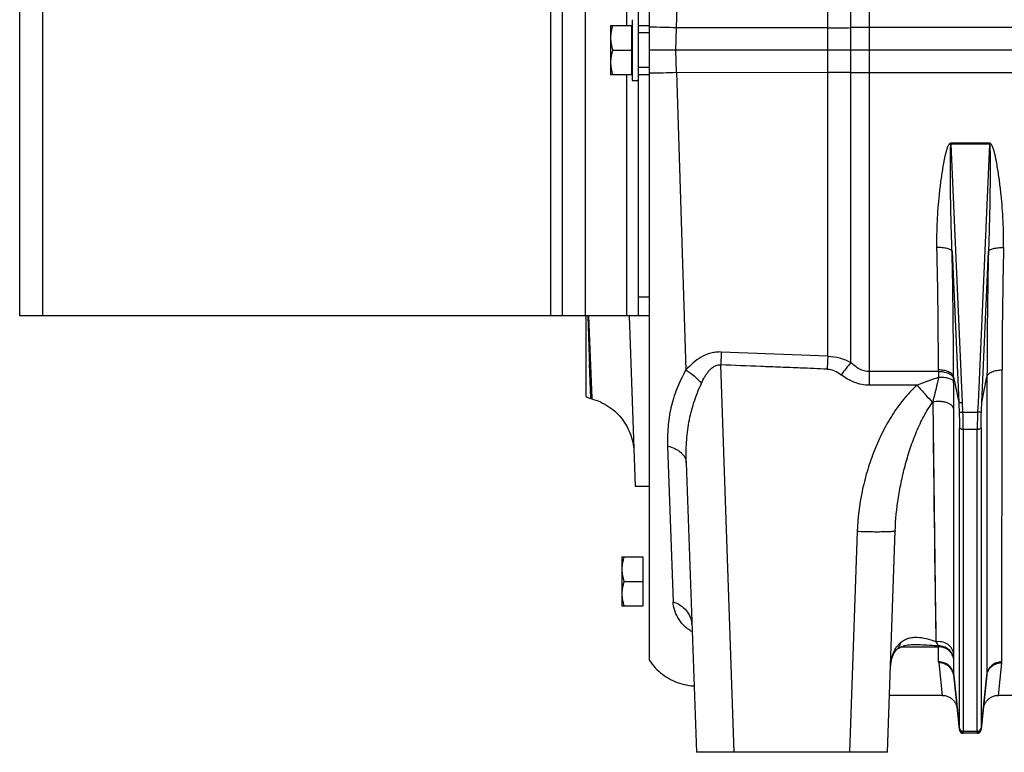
# Model space of a CAD drawing. Extents: x -1622 to 1181, y 8 to 1633.
# Tile 26 of 80: x -1071 to -812, y 645 to 838. Entities that reach past the tile are written whole.
import ezdxf

# ---------------------------------------------------------------- set-up
doc = ezdxf.new("R2010")
doc.units = 0
doc.header["$LTSCALE"] = 65.395
doc.layers.get('0').update_dxf_attribs({"linetype": 'CONTINUOUS'})

msp = doc.modelspace()

# ---------------------------------------------------------------- linework, layer by layer
at = {"color": 9, "linetype": 'CONTINUOUS'}
for p, q in [((-897.91, 836.1), (-892.77, 997.78)), ((-858.05, 749.61), (-858.05, 915.48)), ((-1064.99, 900.26), (-1064.99, 760.26)), ((-930.99, 760.26), (-930.99, 900.26)), ((-921.99, 900.26), (-921.99, 760.26)), ((-910.99, 836.76), (-910.99, 900.26)), ((-847.1, 870.52), (-847.1, 741.97)), ((-851.94, 747.99), (-851.94, 864.55)), ((-907.99, 836.76), (-904.99, 836.76)), ((-898.12, 830.26), (-897.91, 836.1)), ((-858.05, 836.13), (-897.91, 836.1)), ((-559.49, 836.19), (-847.1, 836.19)), ((-897.91, 824.42), (-898.12, 830.26)), ((-910.99, 760.26), (-910.99, 823.76)), ((-904.99, 823.76), (-907.99, 823.76)), ((-897.91, 824.42), (-895.42, 745.98)), ((-897.91, 824.42), (-858.05, 824.39)), ((-847.1, 824.33), (-559.49, 824.33)), ((-825.54, 805.79), (-825.54, 805.5)), ((-825.54, 805.79), (-815.45, 805.79)), ((-822.55, 737.4), (-825.54, 805.5)), ((-815.45, 805.5), (-825.54, 805.5)), ((-815.45, 805.5), (-818.44, 737.4)), ((-815.45, 805.5), (-815.45, 805.79)), ((-825.29, 777.21), (-823.55, 737.42)), ((-817.44, 737.42), (-815.7, 777.21)), ((-907.99, 765.26), (-904.99, 765.26)), ((-920.5, 738.45), (-921.22, 760.26)), ((-921.14, 760.26), (-920.26, 738.39)), ((-921.14, 760.26), (-920.69, 749.22)), ((-920.5, 738.49), (-920.8, 747.58)), ((-920.69, 749.22), (-920.26, 738.52)), ((-882.68, 645.26), (-886.25, 747.33)), ((-828.88, 745.54), (-847.1, 745.54)), ((-828.88, 745.54), (-828.88, 745.99)), ((-812.16, 669.09), (-812.11, 745.99)), ((-824.9, 744.21), (-823.55, 737.42)), ((-824.9, 743.74), (-824.9, 744.21)), ((-817.44, 737.42), (-816.09, 744.21)), ((-816.09, 744.21), (-816.14, 665.68)), ((-834.5, 741.97), (-847.1, 741.97)), ((-920.5, 738.45), (-920.5, 738.49)), ((-830.44, 737.43), (-830.39, 737.5)), ((-830.39, 737.5), (-829.56, 674.36)), ((-830.39, 737.5), (-830.31, 730.59)), ((-822.44, 734.9), (-822.55, 737.4)), ((-818.44, 737.4), (-818.55, 734.9)), ((-824.84, 671.12), (-824.8, 735.69)), ((-822.44, 734.9), (-818.55, 734.9)), ((-823.33, 651.65), (-823.33, 730.78)), ((-822.34, 730.31), (-822.34, 650.79)), ((-818.65, 730.31), (-822.34, 730.31)), ((-818.65, 650.79), (-818.65, 730.31)), ((-817.66, 730.78), (-817.66, 651.65)), ((-900.26, 725.93), (-898.83, 684.93)), ((-830.18, 720.76), (-830.1, 714.53)), ((-850.28, 703.4), (-852.31, 645.26)), ((-829.61, 677.78), (-829.56, 674.36)), ((-824.84, 672.71), (-824.84, 676.14)), ((-839.94, 672.23), (-839.94, 672.23)), ((-838.7, 673.05), (-828.84, 673.05)), ((-828.83, 669.09), (-828.84, 673.05)), ((-824.84, 671.12), (-824.84, 672.71)), ((-824.85, 665.68), (-824.86, 669.72)), ((-828.82, 668.85), (-827.9, 660.26)), ((-813.09, 660.26), (-812.17, 668.85)), ((-823.34, 651.31), (-824.85, 665.68)), ((-816.14, 665.68), (-817.65, 651.31)), ((-822.34, 650.26), (-822.35, 650.32)), ((-822.34, 650.79), (-818.65, 650.79)), ((-818.64, 650.32), (-818.65, 650.26))]:
    msp.add_line(p, q, dxfattribs=at)
at = {"color": 7, "linetype": 'CONTINUOUS'}
for p, q in [((-1070.99, 760.26), (-1070.99, 900.26)), ((-927.99, 760.26), (-927.99, 900.26)), ((-907.99, 900.26), (-907.99, 834.76)), ((-904.99, 834.76), (-907.99, 834.76)), ((-907.99, 825.76), (-907.99, 760.26)), ((-907.99, 825.76), (-904.99, 825.76)), ((-904.99, 760.26), (-904.99, 779.28)), ((-904.99, 760.26), (-1070.99, 760.26))]:
    msp.add_line(p, q, dxfattribs=at)
at = {"color": 6, "linetype": 'CONTINUOUS'}
for p, q in [((-904.99, 779.28), (-904.99, 881.24)), ((-909.59, 838.26), (-909.59, 822.26)), ((-915.29, 836.76), (-915.29, 823.76)), ((-915.29, 836.76), (-909.79, 836.76)), ((-914.71, 830.26), (-909.79, 830.26)), ((-559.49, 830.26), (-904.99, 830.26)), ((-909.79, 823.76), (-915.29, 823.76)), ((-909.59, 822.26), (-907.99, 822.26)), ((-921.74, 738.97), (-921.74, 760.26)), ((-910.4, 760.26), (-908.83, 715.25)), ((-904.99, 669.42), (-904.99, 760.26)), ((-858.05, 749.62), (-886.11, 750.71)), ((-920.5, 738.45), (-920.26, 738.39)), ((-895.33, 721.52), (-892.67, 645.26)), ((-904.99, 715.26), (-908.83, 715.26)), ((-842.32, 645.26), (-840.28, 703.57)), ((-912.29, 696.76), (-912.29, 683.76)), ((-912.29, 696.76), (-906.79, 696.76)), ((-911.71, 690.26), (-906.79, 690.26)), ((-906.79, 683.76), (-912.29, 683.76)), ((-893.88, 679.16), (-893.89, 679.18)), ((-824.84, 665.47), (-823.34, 651.15)), ((-817.65, 651.15), (-816.15, 665.47)), ((-827.9, 660.26), (-841.8, 660.26)), ((-805.9, 660.26), (-813.09, 660.26)), ((-818.65, 650.26), (-822.34, 650.26)), ((-842.32, 645.26), (-892.67, 645.26))]:
    msp.add_line(p, q, dxfattribs=at)
at = {"color": 2, "linetype": 'CONTINUOUS'}
for p, q in [((-909.79, 836.76), (-909.79, 823.76)), ((-907.99, 834.76), (-907.99, 825.76)), ((-906.79, 696.76), (-906.79, 683.76))]:
    msp.add_line(p, q, dxfattribs=at)
at = {"color": 6, "linetype": 'CONTINUOUS'}
for points in [[(-920.26, 738.39), (-919.74, 738.24), (-919.13, 738.04), (-918.53, 737.81), (-917.94, 737.56), (-917.37, 737.28), (-916.8, 736.98), (-916.25, 736.65), (-915.71, 736.31), (-915.19, 735.94), (-914.68, 735.54), (-914.2, 735.13), (-913.73, 734.69), (-913.27, 734.24), (-912.84, 733.77), (-912.43, 733.27), (-912.04, 732.77), (-911.67, 732.24), (-911.33, 731.7), (-911.01, 731.15), (-910.71, 730.58), (-910.44, 730), (-910.19, 729.41), (-909.97, 728.81), (-909.77, 728.2), (-909.6, 727.58), (-909.46, 726.96), (-909.34, 726.33), (-909.25, 725.7), (-909.18, 725.06), (-909.15, 724.42)], [(-893.89, 679.18), (-893.9, 679.19), (-893.91, 679.23), (-893.92, 679.24), (-893.91, 679.23), (-893.9, 679.19), (-893.89, 679.13), (-893.87, 679.06), (-893.86, 678.95), (-893.84, 678.83), (-893.84, 678.71)], [(-841.55, 667.29), (-841.52, 667.62), (-841.5, 667.93), (-841.46, 668.23), (-841.43, 668.51), (-841.39, 668.77), (-841.35, 669.02), (-841.3, 669.25), (-841.26, 669.47), (-841.21, 669.68), (-841.16, 669.88), (-841.11, 670.07), (-841.06, 670.25), (-841, 670.42), (-840.94, 670.58), (-840.89, 670.74), (-840.83, 670.88), (-840.76, 671.03), (-840.7, 671.16), (-840.63, 671.3), (-840.56, 671.43), (-840.48, 671.55), (-840.4, 671.68), (-840.31, 671.8), (-840.21, 671.93), (-840.1, 672.06), (-839.99, 672.18), (-839.94, 672.23)], [(-839.94, 672.23), (-839.76, 672.4), (-839.54, 672.57), (-839.32, 672.73), (-839.07, 672.88), (-838.79, 673.01), (-838.49, 673.14), (-838.16, 673.26), (-837.8, 673.36), (-837.41, 673.45), (-836.99, 673.53), (-836.54, 673.59), (-836.06, 673.63), (-835.55, 673.65), (-835.25, 673.66)], [(-904.99, 669.42), (-904.7, 668.99), (-904.31, 668.48), (-903.91, 667.99), (-903.49, 667.52), (-903.05, 667.06), (-902.59, 666.63), (-902.11, 666.21), (-901.62, 665.82), (-901.1, 665.44), (-900.58, 665.09), (-900.03, 664.76), (-899.48, 664.45), (-898.91, 664.17), (-898.33, 663.91), (-897.74, 663.68), (-897.15, 663.47), (-896.54, 663.29), (-895.92, 663.13), (-895.3, 663), (-894.68, 662.89), (-894.05, 662.81), (-893.42, 662.76), (-893.28, 662.76)], [(-827.9, 660.26), (-827.77, 660.26), (-827.54, 660.24), (-827.32, 660.22), (-827.09, 660.18), (-826.87, 660.12), (-826.65, 660.06), (-826.43, 659.98), (-826.22, 659.89), (-826.01, 659.79), (-825.82, 659.67), (-825.62, 659.55), (-825.44, 659.41), (-825.26, 659.27), (-825.09, 659.11), (-824.93, 658.94), (-824.78, 658.77), (-824.65, 658.59), (-824.52, 658.4), (-824.4, 658.2), (-824.29, 658), (-824.2, 657.79), (-824.12, 657.57), (-824.05, 657.35), (-823.99, 657.13), (-823.95, 656.9), (-823.92, 656.68)], [(-817.07, 656.68), (-817.04, 656.9), (-817, 657.13), (-816.94, 657.35), (-816.87, 657.57), (-816.79, 657.79), (-816.7, 658), (-816.59, 658.2), (-816.47, 658.4), (-816.34, 658.59), (-816.21, 658.77), (-816.06, 658.94), (-815.9, 659.11), (-815.73, 659.27), (-815.55, 659.41), (-815.37, 659.55), (-815.17, 659.67), (-814.98, 659.79), (-814.77, 659.89), (-814.56, 659.98), (-814.34, 660.06), (-814.12, 660.12), (-813.9, 660.18), (-813.67, 660.22), (-813.44, 660.24), (-813.22, 660.26), (-813.09, 660.26)]]:
    msp.add_lwpolyline(points, dxfattribs=at)
at = {"color": 9, "linetype": 'CONTINUOUS'}
for points in [[(-824.81, 726), (-824.81, 732.38), (-824.8, 735.69)], [(-830.31, 730.59), (-830.26, 727.25), (-830.18, 720.76)], [(-824.82, 714.04), (-824.82, 719.9), (-824.81, 722.92), (-824.81, 726)], [(-830.1, 714.53), (-830.06, 711.52), (-829.99, 705.7)], [(-824.83, 700.39), (-824.83, 705.68), (-824.82, 708.42), (-824.82, 711.2), (-824.82, 714.04)], [(-829.99, 705.7), (-829.95, 702.9), (-829.88, 697.53)], [(-824.83, 688.18), (-824.83, 692.85), (-824.83, 695.31), (-824.83, 697.82), (-824.83, 700.39)], [(-829.88, 697.53), (-829.81, 692.49), (-829.75, 687.85)], [(-829.75, 687.85), (-829.72, 685.67), (-829.61, 677.78)], [(-824.84, 676.14), (-824.84, 679.89), (-824.84, 681.86), (-824.84, 683.89), (-824.84, 685.98), (-824.83, 688.18)]]:
    msp.add_lwpolyline(points, dxfattribs=at)
for centre, radius, start, end in [((-911.66, 437.1), 399.24, 88.0264, 89.0433), ((-858.27, 1372.24), 536.11, 270.0232, 270.6763), ((-847.12, 421.44), 414.75, 89.9972, 90.6665), ((-910.99, 1197.29), 373.11, 270.9211, 272.0092), ((-858.36, 273.39), 551, 89.3325, 89.968), ((-847.18, 1227.96), 403.63, 269.3244, 270.0121), ((-2331.17, 743.92), 1502.29, 0.07912, 1.30879), ((-2327.91, 742.92), 1503.01, 0.04901, 1.30702), ((757.46, 742.09), 1573.55, 178.72119, 179.9228), ((622.63, 744.74), 1434.74, 178.66226, 179.94989), ((-697.5, 623.02), 198.67, 141.0206, 142.221), ((-689.87, 745.63), 139.01, 180.0374, 180.6695), ((-784.81, 613.34), 137.89, 108.6334, 111.1201), ((-789.64, 743.79), 35.26, 180.0807, 181.324), ((-1124.05, 735.73), 299.25, 359.9924, 1.3882), ((-899.95, 678.5), 6.12, 5.168, 6.4052), ((-812.18, 673.07), 16.65, 179.1973, 180.0448), ((-826.46, 669.1), 2.38, 180.1359, 186.0601), ((-822.83, 665.68), 2.02, 180.0337, 185.9838)]:
    msp.add_arc(centre, radius, start, end, dxfattribs=at)
at = {"color": 6, "linetype": 'CONTINUOUS'}
for centre, radius, start, end in [((-919.2, 743.28), 5, 239.4645, 255), ((-822.34, 651.26), 1, 186, 270), ((-818.65, 651.26), 1, 270, 354)]:
    msp.add_arc(centre, radius, start, end, dxfattribs=at)
at = {"color": 2, "linetype": 'CONTINUOUS'}
for centre, radius, start, end in [((-814.46, 669.09), 2.31, 353.8751, 359.9773), ((-812.63, 665.1), 3.54, 170.6093, 173.9879), ((-818.16, 665.68), 2.02, 354.0162, 359.9663), ((-812.58, 665.09), 3.59, 170.2773, 170.6164), ((-822.39, 651.41), 0.964, 185.7423, 190.6036), ((-818.61, 651.41), 0.974, 344.8075, 354.234), ((-818.54, 651.24), 0.895, 1.739, 4.2334)]:
    msp.add_arc(centre, radius, start, end, dxfattribs=at)
at = {"color": 6, "linetype": 'CONTINUOUS'}
for points, knots in [([(-914.71, 836.76), (-914.89, 836.23), (-915.18, 835.16), (-915.29, 834.06), (-915.29, 833.51)], [0, 0, 0, 0, 0.501876, 1, 1, 1, 1]), ([(-915.29, 833.51), (-915.29, 832.96), (-915.18, 831.85), (-914.89, 830.78), (-914.71, 830.26)], [0, 0, 0, 0, 0.498124, 1, 1, 1, 1]), ([(-914.71, 830.26), (-914.89, 829.73), (-915.18, 828.66), (-915.29, 827.56), (-915.29, 827.01)], [0, 0, 0, 0, 0.501876, 1, 1, 1, 1]), ([(-915.29, 827.01), (-915.29, 826.46), (-915.18, 825.35), (-914.89, 824.28), (-914.71, 823.76)], [0, 0, 0, 0, 0.498124, 1, 1, 1, 1]), ([(-858.19, 746.19), (-860.53, 746.29), (-864.62, 746.47), (-870.47, 746.7), (-877.48, 746.96), (-882.74, 747.18), (-886.25, 747.33)], [0, 0, 0, 0, 0.25, 0.4375, 0.625, 1, 1, 1, 1]), ([(-823.55, 737.42), (-823.54, 737.42), (-823.5, 737.41), (-823.44, 737.4), (-823.34, 737.4), (-823.22, 737.39), (-823.07, 737.39), (-822.85, 737.39), (-822.67, 737.4), (-822.55, 737.4)], [0, 0, 0, 0, 0.035333, 0.1024, 0.199746, 0.32428, 0.471855, 0.637489, 1, 1, 1, 1]), ([(-911.71, 696.76), (-911.89, 696.23), (-912.18, 695.16), (-912.29, 694.06), (-912.29, 693.51)], [0, 0, 0, 0, 0.501876, 1, 1, 1, 1]), ([(-912.29, 693.51), (-912.29, 692.96), (-912.18, 691.85), (-911.89, 690.78), (-911.71, 690.26)], [0, 0, 0, 0, 0.498124, 1, 1, 1, 1]), ([(-911.71, 690.26), (-911.89, 689.73), (-912.18, 688.66), (-912.29, 687.56), (-912.29, 687.01)], [0, 0, 0, 0, 0.501876, 1, 1, 1, 1]), ([(-912.29, 687.01), (-912.29, 686.46), (-912.18, 685.35), (-911.89, 684.28), (-911.71, 683.76)], [0, 0, 0, 0, 0.498124, 1, 1, 1, 1])]:
    msp.add_open_spline(points, degree=3, knots=knots, dxfattribs=at)
at = {"color": 9, "linetype": 'CONTINUOUS'}
for points, knots in [([(-829.27, 778.23), (-829.3, 779.38), (-829.3, 781.69), (-829.18, 785.17), (-828.95, 788.66), (-828.69, 791.58), (-828.43, 793.91), (-828.22, 795.67), (-827.97, 797.43), (-827.7, 799.18), (-827.45, 800.65), (-827.22, 801.81), (-827.02, 802.68), (-826.84, 803.4), (-826.67, 803.98), (-826.54, 804.4), (-826.38, 804.82), (-826.22, 805.16), (-826.07, 805.42), (-825.93, 805.6), (-825.76, 805.75), (-825.61, 805.79), (-825.54, 805.79)], [0, 0, 0, 0, 0.122622, 0.246032, 0.370176, 0.494998, 0.557647, 0.620442, 0.683378, 0.746447, 0.809643, 0.841288, 0.872963, 0.904668, 0.920534, 0.936409, 0.952294, 0.968189, 0.976147, 0.984111, 0.992074, 1, 1, 1, 1]), ([(-825.29, 777.21), (-825.34, 778.39), (-825.42, 780.77), (-825.52, 784.35), (-825.59, 787.33), (-825.64, 789.72), (-825.67, 791.51), (-825.69, 793.3), (-825.71, 795.09), (-825.72, 796.59), (-825.73, 797.78), (-825.73, 798.68), (-825.74, 799.57), (-825.73, 800.46), (-825.73, 801.35), (-825.73, 802.09), (-825.72, 802.69), (-825.71, 803.13), (-825.7, 803.57), (-825.69, 804), (-825.68, 804.36), (-825.66, 804.65), (-825.65, 804.86), (-825.64, 805.06), (-825.62, 805.22), (-825.6, 805.34), (-825.59, 805.42), (-825.57, 805.47), (-825.55, 805.5), (-825.54, 805.5)], [0, 0, 0, 0, 0.125964, 0.252214, 0.378662, 0.441935, 0.505229, 0.568532, 0.631829, 0.695102, 0.72672, 0.758318, 0.789889, 0.821421, 0.852895, 0.88428, 0.899923, 0.915517, 0.931042, 0.946465, 0.961719, 0.969243, 0.976649, 0.983865, 0.990719, 0.993897, 0.996694, 0.998847, 1, 1, 1, 1]), ([(-815.45, 805.5), (-815.44, 805.5), (-815.42, 805.47), (-815.4, 805.42), (-815.39, 805.34), (-815.37, 805.22), (-815.35, 805.06), (-815.34, 804.86), (-815.33, 804.65), (-815.31, 804.36), (-815.3, 804), (-815.29, 803.57), (-815.28, 803.13), (-815.27, 802.69), (-815.26, 802.09), (-815.26, 801.35), (-815.26, 800.46), (-815.25, 799.57), (-815.26, 798.68), (-815.26, 797.78), (-815.27, 796.59), (-815.28, 795.09), (-815.3, 793.3), (-815.32, 791.51), (-815.35, 789.72), (-815.4, 787.33), (-815.47, 784.35), (-815.57, 780.77), (-815.65, 778.39), (-815.7, 777.21)], [0, 0, 0, 0, 0.001153, 0.003305, 0.006103, 0.00928, 0.016134, 0.02335, 0.030755, 0.038279, 0.053534, 0.068957, 0.084482, 0.100076, 0.115719, 0.147104, 0.178578, 0.21011, 0.241681, 0.273279, 0.304897, 0.36817, 0.431468, 0.494771, 0.558064, 0.621338, 0.747786, 0.874036, 1, 1, 1, 1]), ([(-811.72, 778.23), (-811.69, 779.38), (-811.69, 781.7), (-811.81, 785.17), (-812.04, 788.66), (-812.3, 791.58), (-812.56, 793.91), (-812.77, 795.67), (-813.02, 797.43), (-813.29, 799.18), (-813.54, 800.65), (-813.77, 801.81), (-813.97, 802.68), (-814.15, 803.4), (-814.32, 803.98), (-814.45, 804.4), (-814.61, 804.82), (-814.77, 805.16), (-814.92, 805.42), (-815.06, 805.6), (-815.23, 805.75), (-815.38, 805.79), (-815.45, 805.79)], [0, 0, 0, 0, 0.122622, 0.246032, 0.370176, 0.494998, 0.557647, 0.620442, 0.683378, 0.746447, 0.809643, 0.841288, 0.872963, 0.904669, 0.920534, 0.936409, 0.952294, 0.968189, 0.976147, 0.984111, 0.992074, 1, 1, 1, 1]), ([(-825.29, 777.21), (-825.31, 777.28), (-825.43, 777.45), (-825.7, 777.64), (-826.1, 777.83), (-826.61, 777.98), (-827.22, 778.11), (-828.11, 778.22), (-828.81, 778.24), (-829.27, 778.23)], [0, 0, 0, 0, 0.056839, 0.133833, 0.236269, 0.363708, 0.511619, 0.672612, 1, 1, 1, 1]), ([(-815.7, 777.21), (-815.68, 777.28), (-815.56, 777.45), (-815.29, 777.64), (-814.89, 777.83), (-814.38, 777.98), (-813.77, 778.11), (-812.88, 778.22), (-812.18, 778.24), (-811.72, 778.23)], [0, 0, 0, 0, 0.056839, 0.133833, 0.236269, 0.363708, 0.511619, 0.672612, 1, 1, 1, 1]), ([(-886.11, 750.71), (-886.57, 750.73), (-887.51, 750.69), (-889.33, 750.34), (-891.43, 749.44), (-893.6, 747.87), (-894.84, 746.63), (-895.42, 745.98)], [0, 0, 0, 0, 0.130147, 0.259463, 0.512902, 0.759508, 1, 1, 1, 1]), ([(-886.11, 750.71), (-886.12, 750.44), (-886.16, 749.31), (-886.21, 748.19), (-886.25, 747.33)], [0, 0, 0, 0, 0.238557, 1, 1, 1, 1]), ([(-891.35, 742.46), (-891.09, 743.02), (-890.68, 743.84), (-890.03, 744.89), (-889.47, 745.64), (-888.84, 746.33), (-888.09, 746.91), (-887.21, 747.31), (-886.56, 747.36), (-886.25, 747.33)], [0, 0, 0, 0, 0.24608, 0.369749, 0.493946, 0.618854, 0.744739, 0.871853, 1, 1, 1, 1]), ([(-858.05, 749.61), (-858.06, 749.34), (-858.11, 748.2), (-858.16, 747.06), (-858.19, 746.19)], [0, 0, 0, 0, 0.236825, 1, 1, 1, 1]), ([(-858.05, 749.61), (-856.99, 749.59), (-855.4, 749.34), (-853.38, 748.67), (-852.41, 748.23), (-851.94, 747.99)], [0, 0, 0, 0, 0.50009, 0.750213, 1, 1, 1, 1]), ([(-847.1, 745.54), (-847.54, 745.54), (-848.45, 745.66), (-849.73, 746.18), (-850.9, 746.98), (-851.61, 747.63), (-851.94, 747.99)], [0, 0, 0, 0, 0.239225, 0.48405, 0.7375, 1, 1, 1, 1]), ([(-895.42, 745.98), (-895.89, 745.17), (-896.75, 743.53), (-897.86, 741.04), (-898.74, 738.53), (-899.4, 736.02), (-899.88, 733.51), (-900.17, 730.98), (-900.3, 728.46), (-900.28, 726.77), (-900.26, 725.93)], [0, 0, 0, 0, 0.134831, 0.264926, 0.391318, 0.515114, 0.637277, 0.758528, 0.87935, 1, 1, 1, 1]), ([(-895.42, 745.98), (-894.64, 745.49), (-893.2, 744.4), (-891.92, 743.12), (-891.35, 742.46)], [0, 0, 0, 0, 0.512331, 1, 1, 1, 1]), ([(-858.19, 746.19), (-857.54, 746.17), (-856.21, 745.85), (-855.06, 745.14), (-854.53, 744.73)], [0, 0, 0, 0, 0.491025, 1, 1, 1, 1]), ([(-847.1, 741.97), (-847.77, 741.97), (-849.12, 742.1), (-851.7, 742.86), (-853.47, 743.91), (-854.53, 744.73)], [0, 0, 0, 0, 0.250283, 0.500594, 1, 1, 1, 1]), ([(-824.9, 744.21), (-824.92, 744.33), (-825.02, 744.57), (-825.29, 744.91), (-825.69, 745.23), (-826.42, 745.61), (-827.5, 745.92), (-828.41, 745.99), (-828.88, 745.99)], [0, 0, 0, 0, 0.077939, 0.169639, 0.279021, 0.406211, 0.69834, 1, 1, 1, 1]), ([(-824.9, 743.74), (-824.92, 743.86), (-825.02, 744.11), (-825.29, 744.45), (-825.69, 744.77), (-826.41, 745.15), (-827.5, 745.46), (-828.41, 745.54), (-828.88, 745.54)], [0, 0, 0, 0, 0.078147, 0.169982, 0.279403, 0.406554, 0.698496, 1, 1, 1, 1]), ([(-816.09, 744.21), (-816.07, 744.33), (-815.97, 744.57), (-815.7, 744.91), (-815.3, 745.23), (-814.57, 745.61), (-813.49, 745.92), (-812.58, 745.99), (-812.11, 745.99)], [0, 0, 0, 0, 0.077907, 0.169575, 0.278927, 0.406096, 0.698243, 1, 1, 1, 1]), ([(-895.33, 721.52), (-895.4, 723.32), (-895.36, 726.91), (-894.74, 732.24), (-893.43, 737.46), (-892.1, 740.81), (-891.35, 742.46)], [0, 0, 0, 0, 0.251025, 0.499066, 0.746811, 1, 1, 1, 1]), ([(-828.87, 744), (-828.99, 743.44), (-829.47, 741.27), (-830, 739.11), (-830.39, 737.5)], [0, 0, 0, 0, 0.256328, 1, 1, 1, 1]), ([(-824.89, 742.98), (-824.91, 743.05), (-825.03, 743.22), (-825.3, 743.42), (-825.7, 743.6), (-826.21, 743.76), (-826.82, 743.88), (-827.71, 743.99), (-828.41, 744.01), (-828.87, 744)], [0, 0, 0, 0, 0.056895, 0.13391, 0.236343, 0.363768, 0.511661, 0.672636, 1, 1, 1, 1]), ([(-834.5, 741.97), (-835.84, 740.8), (-838.28, 738.19), (-841.35, 733.81), (-843.93, 729.13), (-846.06, 724.23), (-847.77, 719.17), (-849.49, 712.27), (-850.15, 706.95), (-850.28, 703.4)], [0, 0, 0, 0, 0.124986, 0.25002, 0.375064, 0.500108, 0.625147, 0.75018, 1, 1, 1, 1]), ([(-834.5, 741.97), (-833.76, 741.12), (-832.42, 739.6), (-831.06, 738.1), (-830.44, 737.43)], [0, 0, 0, 0, 0.552528, 1, 1, 1, 1]), ([(-840.28, 703.57), (-840.18, 706.53), (-839.73, 710.98), (-838.64, 716.84), (-837.58, 721.23), (-836.27, 725.54), (-834.69, 729.75), (-833.12, 733.12), (-831.67, 735.66), (-830.87, 736.86), (-830.44, 737.43)], [0, 0, 0, 0, 0.248869, 0.374825, 0.501349, 0.62802, 0.754206, 0.878846, 0.940048, 1, 1, 1, 1]), ([(-824.8, 735.69), (-824.83, 735.87), (-824.99, 736.24), (-825.42, 736.71), (-826.03, 737.1), (-826.78, 737.41), (-827.64, 737.61), (-828.86, 737.73), (-829.79, 737.64), (-830.39, 737.5)], [0, 0, 0, 0, 0.085875, 0.18372, 0.296812, 0.424567, 0.563846, 0.70996, 1, 1, 1, 1]), ([(-823.43, 734.92), (-823.42, 734.56), (-823.36, 733.18), (-823.33, 731.8), (-823.33, 730.78)], [0, 0, 0, 0, 0.263006, 1, 1, 1, 1]), ([(-823.43, 734.92), (-823.43, 734.92), (-823.39, 734.91), (-823.33, 734.9), (-823.23, 734.89), (-823.11, 734.89), (-822.95, 734.89), (-822.73, 734.89), (-822.56, 734.9), (-822.44, 734.9)], [0, 0, 0, 0, 0.032317, 0.096482, 0.194812, 0.324121, 0.478887, 0.649697, 1, 1, 1, 1]), ([(-822.34, 730.31), (-822.34, 730.66), (-822.35, 732.2), (-822.39, 733.73), (-822.44, 734.9)], [0, 0, 0, 0, 0.233224, 1, 1, 1, 1]), ([(-818.55, 734.9), (-818.57, 734.5), (-818.62, 732.97), (-818.65, 731.44), (-818.65, 730.31)], [0, 0, 0, 0, 0.263044, 1, 1, 1, 1]), ([(-817.55, 734.92), (-817.56, 734.92), (-817.6, 734.91), (-817.66, 734.9), (-817.76, 734.89), (-817.88, 734.89), (-818.04, 734.89), (-818.26, 734.89), (-818.43, 734.9), (-818.55, 734.9)], [0, 0, 0, 0, 0.032317, 0.096482, 0.194812, 0.324121, 0.478887, 0.649697, 1, 1, 1, 1]), ([(-817.66, 730.78), (-817.66, 731.11), (-817.65, 732.49), (-817.6, 733.87), (-817.55, 734.92)], [0, 0, 0, 0, 0.233209, 1, 1, 1, 1]), ([(-822.34, 730.31), (-822.46, 730.31), (-822.63, 730.32), (-822.86, 730.38), (-823.1, 730.47), (-823.31, 730.63), (-823.33, 730.78)], [0, 0, 0, 0, 0.301639, 0.452764, 0.595429, 1, 1, 1, 1]), ([(-817.66, 730.78), (-817.68, 730.63), (-817.89, 730.47), (-818.13, 730.38), (-818.36, 730.32), (-818.53, 730.31), (-818.65, 730.31)], [0, 0, 0, 0, 0.404571, 0.547236, 0.698361, 1, 1, 1, 1]), ([(-900.26, 725.93), (-899.59, 725.77), (-898.62, 725.45), (-897.47, 724.8), (-896.72, 724.24), (-896.12, 723.61), (-895.68, 722.94), (-895.41, 722.23), (-895.34, 721.76), (-895.33, 721.52)], [0, 0, 0, 0, 0.290301, 0.429373, 0.560842, 0.683163, 0.796297, 0.901193, 1, 1, 1, 1]), ([(-840.28, 703.57), (-840.28, 703.55), (-840.33, 703.52), (-840.38, 703.5), (-840.5, 703.47), (-840.7, 703.44), (-841.02, 703.4), (-841.44, 703.37), (-842.18, 703.33), (-843.32, 703.3), (-844.88, 703.29), (-846.63, 703.3), (-848.45, 703.34), (-849.67, 703.38), (-850.28, 703.4)], [0, 0, 0, 0, 0.006176, 0.011876, 0.019663, 0.042001, 0.073804, 0.115374, 0.166578, 0.296041, 0.455245, 0.633528, 0.81881, 1, 1, 1, 1]), ([(-893.78, 677.04), (-894.62, 677.47), (-896.07, 678.58), (-897.61, 680.64), (-898.54, 682.77), (-898.8, 684.23), (-898.83, 684.93)], [0, 0, 0, 0, 0.290771, 0.549129, 0.784199, 1, 1, 1, 1]), ([(-898.83, 684.93), (-898.14, 684.69), (-896.84, 684.05), (-895.27, 682.64), (-894.25, 680.97), (-893.94, 679.76), (-893.87, 679.18)], [0, 0, 0, 0, 0.274362, 0.537535, 0.780482, 1, 1, 1, 1]), ([(-829.56, 674.36), (-830.37, 674.68), (-831.97, 675.2), (-834.03, 675.52), (-835.63, 675.47), (-836.78, 675.25), (-837.9, 674.81), (-838.57, 674.36), (-838.89, 674.1)], [0, 0, 0, 0, 0.264988, 0.514516, 0.634859, 0.753827, 0.874064, 1, 1, 1, 1]), ([(-841.54, 667.32), (-841.5, 668.04), (-841.35, 669.45), (-840.84, 671.4), (-840.12, 672.77), (-839.43, 673.6), (-839.07, 673.94), (-838.89, 674.1)], [0, 0, 0, 0, 0.291301, 0.56715, 0.801858, 0.903815, 1, 1, 1, 1]), ([(-838.89, 674.1), (-838.98, 673.75), (-839.26, 673.07), (-839.69, 672.48), (-839.94, 672.23)], [0, 0, 0, 0, 0.502082, 1, 1, 1, 1]), ([(-835.25, 673.66), (-834.71, 673.66), (-832.57, 673.62), (-830.43, 673.47), (-828.84, 673.3)], [0, 0, 0, 0, 0.248685, 1, 1, 1, 1]), ([(-824.84, 671.12), (-824.87, 671.36), (-824.98, 671.86), (-825.31, 672.57), (-825.82, 673.23), (-826.69, 673.94), (-827.98, 674.44), (-829.07, 674.44), (-829.56, 674.36)], [0, 0, 0, 0, 0.115386, 0.238493, 0.367818, 0.500849, 0.762965, 1, 1, 1, 1]), ([(-829.56, 674.36), (-829.5, 674.26), (-829.27, 673.9), (-829.02, 673.55), (-828.84, 673.3)], [0, 0, 0, 0, 0.263134, 1, 1, 1, 1]), ([(-824.86, 669.84), (-824.9, 670.31), (-825.19, 671.25), (-826.13, 672.41), (-827.42, 673.14), (-828.38, 673.3), (-828.84, 673.3)], [0, 0, 0, 0, 0.242979, 0.502367, 0.760853, 1, 1, 1, 1]), ([(-824.86, 669.72), (-824.9, 670.16), (-825.11, 670.82), (-825.62, 671.59), (-826.31, 672.29), (-827.4, 672.9), (-828.37, 673.05), (-828.84, 673.05)], [0, 0, 0, 0, 0.232361, 0.358327, 0.488486, 0.750835, 1, 1, 1, 1]), ([(-824.86, 669.84), (-824.85, 669.94), (-824.84, 670.36), (-824.84, 670.79), (-824.84, 671.12)], [0, 0, 0, 0, 0.221791, 1, 1, 1, 1]), ([(-824.86, 669.72), (-824.86, 669.73), (-824.86, 669.77), (-824.86, 669.81), (-824.86, 669.84)], [0, 0, 0, 0, 0.273548, 1, 1, 1, 1]), ([(-824.85, 665.68), (-824.9, 666.12), (-825.18, 667.04), (-826.1, 668.19), (-827.39, 668.93), (-828.36, 669.09), (-828.83, 669.09)], [0, 0, 0, 0, 0.23542, 0.491719, 0.753099, 1, 1, 1, 1]), ([(-824.84, 665.47), (-824.89, 665.91), (-825.17, 666.83), (-826.08, 667.97), (-827.38, 668.7), (-828.35, 668.85), (-828.82, 668.85)], [0, 0, 0, 0, 0.235812, 0.491818, 0.752853, 1, 1, 1, 1]), ([(-823.33, 651.65), (-823.33, 651.61), (-823.34, 651.5), (-823.34, 651.39), (-823.34, 651.31)], [0, 0, 0, 0, 0.303573, 1, 1, 1, 1]), ([(-823.33, 651.65), (-823.32, 651.54), (-823.25, 651.31), (-823.02, 651.02), (-822.7, 650.84), (-822.46, 650.79), (-822.34, 650.79)], [0, 0, 0, 0, 0.235193, 0.491406, 0.752889, 1, 1, 1, 1]), ([(-818.65, 650.79), (-818.53, 650.79), (-818.29, 650.84), (-817.97, 651.02), (-817.74, 651.31), (-817.67, 651.54), (-817.66, 651.65)], [0, 0, 0, 0, 0.247111, 0.508594, 0.764807, 1, 1, 1, 1]), ([(-817.65, 651.31), (-817.65, 651.33), (-817.65, 651.44), (-817.66, 651.56), (-817.66, 651.65)], [0, 0, 0, 0, 0.196192, 1, 1, 1, 1]), ([(-822.35, 650.42), (-822.35, 650.44), (-822.34, 650.57), (-822.34, 650.69), (-822.34, 650.79)], [0, 0, 0, 0, 0.19609, 1, 1, 1, 1]), ([(-818.65, 650.79), (-818.65, 650.76), (-818.65, 650.63), (-818.65, 650.51), (-818.64, 650.42)], [0, 0, 0, 0, 0.303672, 1, 1, 1, 1])]:
    msp.add_open_spline(points, degree=3, knots=knots, dxfattribs=at)
for points in [[(-823.55, 737.42), (-823.51, 736.59), (-823.47, 735.76), (-823.43, 734.92)], [(-817.55, 734.92), (-817.52, 735.76), (-817.48, 736.59), (-817.44, 737.42)]]:
    msp.add_open_spline(points, degree=3, dxfattribs=at)
at = {"color": 2, "linetype": 'CONTINUOUS'}
for points, knots in [([(-812.16, 669.09), (-812.63, 669.09), (-813.6, 668.93), (-814.89, 668.19), (-815.81, 667.04), (-816.09, 666.12), (-816.14, 665.68)], [0, 0, 0, 0, 0.246899, 0.508279, 0.764579, 1, 1, 1, 1]), ([(-816.11, 665.7), (-816.04, 666.13), (-815.72, 666.99), (-814.8, 668.05), (-813.54, 668.71), (-812.62, 668.85), (-812.17, 668.85)], [0, 0, 0, 0, 0.238554, 0.494897, 0.754454, 1, 1, 1, 1]), ([(-823.34, 651.31), (-823.35, 651.3), (-823.35, 651.27), (-823.35, 651.23), (-823.34, 651.21)], [0, 0, 0, 0, 0.291566, 1, 1, 1, 1]), ([(-823.34, 651.21), (-823.33, 651.09), (-823.26, 650.85), (-823.03, 650.56), (-822.72, 650.36), (-822.47, 650.32), (-822.35, 650.32)], [0, 0, 0, 0, 0.24935, 0.499054, 0.749306, 1, 1, 1, 1]), ([(-822.35, 650.42), (-822.46, 650.42), (-822.69, 650.46), (-823, 650.63), (-823.23, 650.9), (-823.31, 651.12), (-823.33, 651.23)], [0, 0, 0, 0, 0.240982, 0.4985, 0.756686, 1, 1, 1, 1]), ([(-822.35, 650.32), (-822.35, 650.32), (-822.35, 650.36), (-822.35, 650.39), (-822.35, 650.42)], [0, 0, 0, 0, 0.204363, 1, 1, 1, 1]), ([(-818.64, 650.32), (-818.52, 650.32), (-818.27, 650.36), (-817.96, 650.56), (-817.73, 650.85), (-817.66, 651.09), (-817.65, 651.21)], [0, 0, 0, 0, 0.250673, 0.500909, 0.750629, 1, 1, 1, 1]), ([(-817.67, 651.15), (-817.73, 650.94), (-817.99, 650.56), (-818.43, 650.42), (-818.64, 650.42)], [0, 0, 0, 0, 0.50454, 1, 1, 1, 1]), ([(-818.64, 650.42), (-818.64, 650.41), (-818.64, 650.38), (-818.64, 650.34), (-818.64, 650.32)], [0, 0, 0, 0, 0.296126, 1, 1, 1, 1]), ([(-817.65, 651.21), (-817.64, 651.21), (-817.64, 651.23), (-817.64, 651.25), (-817.64, 651.27)], [0, 0, 0, 0, 0.220796, 1, 1, 1, 1])]:
    msp.add_open_spline(points, degree=3, knots=knots, dxfattribs=at)

doc.saveas('drawing.dxf')
